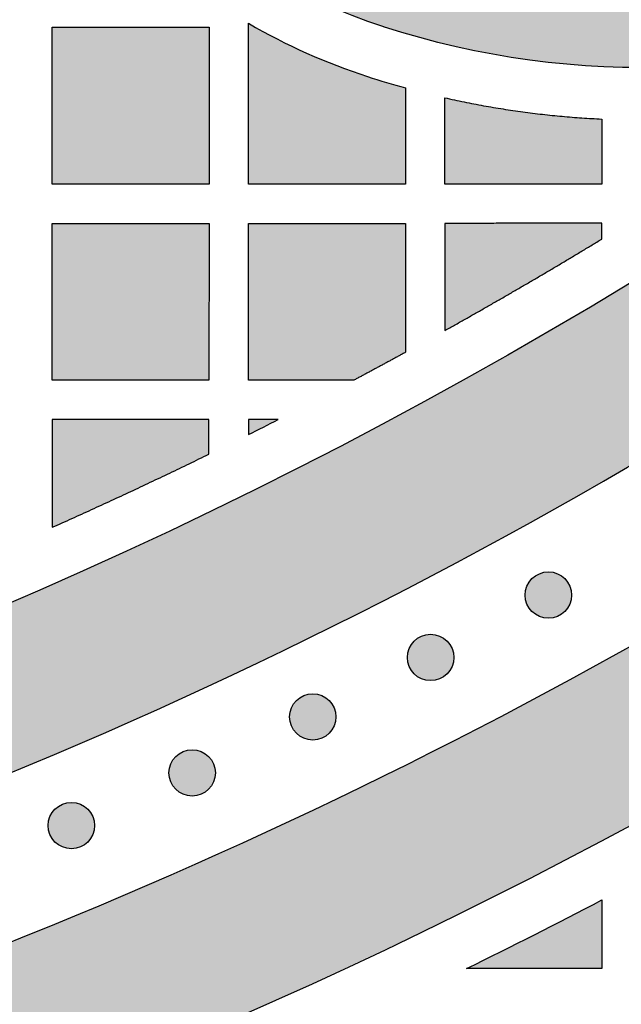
# Model space of a CAD drawing. Header units: millimetres. Extents: x -3873 to -97, y 912 to 4165.
# Tile 166 of 256: x -3180 to -3134, y 1081 to 1156. Entities that reach past the tile are written whole.
import ezdxf

# ---------------------------------------------------------------- set-up
doc = ezdxf.new("R2010")
doc.units = ezdxf.units.MM
doc.layers.add('pattern', color=7, linetype='Continuous', true_color=0x000000)

msp = doc.modelspace()

# ---------------------------------------------------------------- hatches: boundary and pattern name
at = {"layer": 'pattern'}
for points in [[(-3180.031, 1234.525), (-3179.136, 1235.664), (-3178.27, 1236.832), (-3177.435, 1238.026), (-3176.633, 1239.246), (-3175.864, 1240.489), (-3175.129, 1241.756), (-3174.43, 1243.043), (-3173.768, 1244.351), (-3173.142, 1245.676), (-3172.555, 1247.018), (-3172.006, 1248.376), (-3171.496, 1249.746), (-3171.026, 1251.128), (-3170.596, 1252.52), (-3170.205, 1253.92), (-3169.855, 1255.327), (-3169.668, 1253.785), (-3169.439, 1252.245), (-3169.17, 1250.708), (-3168.859, 1249.176), (-3168.509, 1247.651), (-3168.117, 1246.134), (-3167.686, 1244.626), (-3167.215, 1243.13), (-3166.705, 1241.647), (-3166.156, 1240.179), (-3165.568, 1238.726), (-3164.944, 1237.291), (-3164.283, 1235.875), (-3163.586, 1234.478), (-3162.855, 1233.104), (-3162.089, 1231.752), (-3163.071, 1229.953), (-3163.997, 1228.121), (-3164.865, 1226.26), (-3165.676, 1224.371), (-3166.426, 1222.457), (-3167.116, 1220.522), (-3167.744, 1218.568), (-3168.31, 1216.598), (-3168.545, 1215.697), (-3168.765, 1214.79), (-3168.968, 1213.877), (-3169.156, 1212.958), (-3169.328, 1212.035), (-3169.483, 1211.106), (-3169.621, 1210.174), (-3169.743, 1209.238), (-3169.848, 1208.298), (-3169.937, 1207.356), (-3170.008, 1206.411), (-3170.062, 1205.465), (-3170.099, 1204.517), (-3170.118, 1203.568), (-3170.121, 1202.618), (-3170.106, 1201.669), (-3170.074, 1200.72), (-3170.025, 1199.772), (-3169.958, 1198.825), (-3169.875, 1197.88), (-3169.774, 1196.937), (-3169.657, 1195.997), (-3169.522, 1195.06), (-3169.371, 1194.127), (-3169.203, 1193.198), (-3169.019, 1192.274), (-3168.818, 1191.354), (-3168.601, 1190.44), (-3168.369, 1189.532), (-3168.12, 1188.63), (-3167.856, 1187.734), (-3167.577, 1186.846), (-3167.298, 1186.024), (-3166.993, 1185.205), (-3166.663, 1184.39), (-3166.307, 1183.58), (-3165.926, 1182.777), (-3165.519, 1181.981), (-3165.088, 1181.195), (-3164.631, 1180.418), (-3164.15, 1179.652), (-3163.645, 1178.899), (-3163.117, 1178.159), (-3162.565, 1177.434), (-3161.99, 1176.724), (-3161.394, 1176.031), (-3160.777, 1175.356), (-3160.139, 1174.699), (-3159.482, 1174.061), (-3158.807, 1173.444), (-3158.113, 1172.848), (-3157.404, 1172.274), (-3156.678, 1171.722), (-3155.938, 1171.193), (-3155.185, 1170.688), (-3154.419, 1170.208), (-3153.643, 1169.751), (-3152.856, 1169.32), (-3152.06, 1168.914), (-3151.257, 1168.533), (-3150.447, 1168.177), (-3149.632, 1167.847), (-3148.813, 1167.542), (-3147.991, 1167.263), (-3147.102, 1166.984), (-3146.207, 1166.72), (-3145.305, 1166.472), (-3144.397, 1166.239), (-3143.482, 1166.023), (-3142.563, 1165.822), (-3141.638, 1165.638), (-3140.709, 1165.47), (-3139.776, 1165.319), (-3138.84, 1165.185), (-3137.9, 1165.067), (-3136.957, 1164.967), (-3136.012, 1164.884), (-3135.065, 1164.817), (-3134.117, 1164.768), (-3133.168, 1164.736), (-3132.218, 1164.722), (-3131.268, 1164.724), (-3130.319, 1164.744), (-3129.371, 1164.781), (-3128.425, 1164.835), (-3127.48, 1164.907), (-3126.538, 1164.995), (-3125.599, 1165.1), (-3124.663, 1165.222), (-3123.73, 1165.361), (-3122.802, 1165.517), (-3121.878, 1165.688), (-3120.96, 1165.876), (-3120.047, 1166.08), (-3119.139, 1166.299), (-3118.238, 1166.535), (-3116.27, 1167.1), (-3114.318, 1167.728), (-3112.385, 1168.417), (-3110.473, 1169.168), (-3108.586, 1169.977), (-3106.726, 1170.845), (-3104.895, 1171.77), (-3103.098, 1172.751), (-3102.008, 1172.148), (-3100.905, 1171.565), (-3099.79, 1171.003), (-3098.664, 1170.461), (-3097.527, 1169.941), (-3096.379, 1169.443), (-3095.222, 1168.966), (-3094.055, 1168.511), (-3092.88, 1168.079), (-3091.697, 1167.669), (-3090.507, 1167.283), (-3089.311, 1166.919), (-3088.108, 1166.578), (-3086.901, 1166.261), (-3085.688, 1165.967), (-3084.473, 1165.697), (-3087.38, 1165.004), (-3090.269, 1164.224), (-3093.135, 1163.355), (-3095.976, 1162.399), (-3098.786, 1161.358), (-3101.562, 1160.233), (-3104.3, 1159.025), (-3106.996, 1157.737), (-3108.293, 1157.209), (-3109.607, 1156.707), (-3110.935, 1156.232), (-3112.278, 1155.786), (-3113.634, 1155.368), (-3115.003, 1154.979), (-3116.383, 1154.619), (-3117.775, 1154.29), (-3119.176, 1153.99), (-3120.586, 1153.722), (-3122.004, 1153.485), (-3123.428, 1153.28), (-3124.858, 1153.106), (-3126.293, 1152.965), (-3127.732, 1152.855), (-3129.172, 1152.778), (-3130.615, 1152.733), (-3132.057, 1152.721), (-3133.499, 1152.741), (-3134.938, 1152.793), (-3136.375, 1152.877), (-3137.808, 1152.994), (-3139.235, 1153.142), (-3140.657, 1153.322), (-3142.071, 1153.532), (-3143.477, 1153.774), (-3144.874, 1154.046), (-3146.261, 1154.348), (-3147.637, 1154.68), (-3149, 1155.041), (-3150.351, 1155.43), (-3151.688, 1155.847), (-3152.834, 1156.236), (-3153.976, 1156.661), (-3155.112, 1157.121), (-3156.241, 1157.617), (-3157.361, 1158.148), (-3158.47, 1158.714), (-3159.567, 1159.316), (-3160.65, 1159.952), (-3161.717, 1160.622), (-3162.767, 1161.326), (-3163.799, 1162.063), (-3164.81, 1162.832), (-3165.8, 1163.633), (-3166.766, 1164.464), (-3167.708, 1165.324), (-3168.624, 1166.213), (-3169.513, 1167.129), (-3170.373, 1168.07), (-3171.205, 1169.037), (-3172.005, 1170.026), (-3172.775, 1171.037), (-3173.512, 1172.069), (-3174.216, 1173.119), (-3174.886, 1174.186), (-3175.522, 1175.269), (-3176.124, 1176.365), (-3176.691, 1177.474), (-3177.222, 1178.594), (-3177.718, 1179.723), (-3178.178, 1180.859), (-3178.603, 1182.001), (-3178.993, 1183.147), (-3179.499, 1184.785), (-3179.962, 1186.436), (-3180.381, 1188.098), (-3180.755, 1189.771), (-3181.292, 1192.521), (-3181.753, 1195.292), (-3182.139, 1198.081), (-3182.447, 1200.885), (-3182.678, 1203.701), (-3182.829, 1206.526), (-3182.902, 1209.356), (-3182.896, 1212.188), (-3182.811, 1215.019), (-3182.646, 1217.846), (-3182.403, 1220.664), (-3182.082, 1223.471), (-3181.683, 1226.264), (-3181.208, 1229.039), (-3180.657, 1231.794)], [(-3108.35, 1152.526), (-3114.214, 1148.374), (-3120.172, 1144.323), (-3126.223, 1140.377), (-3132.364, 1136.54), (-3138.592, 1132.812), (-3144.904, 1129.199), (-3151.297, 1125.702), (-3157.768, 1122.323), (-3164.313, 1119.067), (-3170.929, 1115.934), (-3177.612, 1112.927), (-3184.359, 1110.049), (-3191.167, 1107.3), (-3198.031, 1104.684), (-3204.947, 1102.202), (-3211.912, 1099.855), (-3218.921, 1097.644), (-3225.971, 1095.572), (-3233.058, 1093.639), (-3240.176, 1091.845), (-3247.323, 1090.192), (-3254.495, 1088.68), (-3261.685, 1087.31), (-3268.892, 1086.082), (-3276.11, 1084.996), (-3283.336, 1084.052), (-3290.565, 1083.249), (-3297.792, 1082.588), (-3305.015, 1082.068), (-3312.229, 1081.688), (-3319.43, 1081.447), (-3326.614, 1081.344), (-3326.613, 1069.344), (-3318.219, 1069.473), (-3309.798, 1069.786), (-3301.359, 1070.284), (-3292.905, 1070.968), (-3284.443, 1071.839), (-3275.98, 1072.9), (-3267.522, 1074.149), (-3259.074, 1075.588), (-3250.644, 1077.217), (-3242.237, 1079.035), (-3233.861, 1081.043), (-3225.52, 1083.239), (-3217.223, 1085.622), (-3208.974, 1088.192), (-3200.781, 1090.946), (-3192.649, 1093.883), (-3184.585, 1097), (-3176.594, 1100.296), (-3168.683, 1103.767), (-3160.856, 1107.411), (-3153.121, 1111.224), (-3145.481, 1115.204), (-3137.943, 1119.346), (-3130.511, 1123.646), (-3123.191, 1128.101), (-3115.987, 1132.706), (-3108.904, 1137.458), (-3101.945, 1142.35), (-3095.116, 1147.379), (-3088.419, 1152.54), (-3081.858, 1157.827), (-3075.437, 1163.235), (-3077.58, 1162.928), (-3079.72, 1162.57), (-3081.855, 1162.164), (-3083.982, 1161.707), (-3086.1, 1161.202), (-3088.208, 1160.648), (-3090.304, 1160.045), (-3092.386, 1159.394), (-3094.452, 1158.695), (-3096.502, 1157.949), (-3098.532, 1157.157), (-3100.542, 1156.319), (-3102.531, 1155.436), (-3104.496, 1154.509), (-3106.436, 1153.539)], [(-3162.022, 1156.114), (-3160.936, 1155.499), (-3159.833, 1154.914), (-3158.715, 1154.358), (-3157.581, 1153.832), (-3156.433, 1153.337), (-3155.273, 1152.874), (-3154.102, 1152.441), (-3152.92, 1152.041), (-3151.476, 1151.591), (-3150.021, 1151.173), (-3150.021, 1143.813), (-3162.021, 1143.812)], [(-3177.021, 1143.811), (-3177.022, 1155.811), (-3165.022, 1155.812), (-3165.021, 1143.812)], [(-3066.544, 1155.061), (-3072.564, 1149.944), (-3078.703, 1144.931), (-3084.958, 1140.028), (-3091.326, 1135.238), (-3097.805, 1130.565), (-3104.39, 1126.012), (-3111.078, 1121.583), (-3117.867, 1117.281), (-3124.751, 1113.111), (-3131.729, 1109.073), (-3138.795, 1105.173), (-3145.946, 1101.413), (-3153.177, 1097.794), (-3160.485, 1094.321), (-3167.865, 1090.995), (-3175.311, 1087.819), (-3182.821, 1084.794), (-3190.389, 1081.922), (-3198.01, 1079.206), (-3205.68, 1076.645), (-3213.394, 1074.242), (-3221.147, 1071.998), (-3228.934, 1069.913), (-3236.75, 1067.989), (-3244.591, 1066.225), (-3252.451, 1064.622), (-3260.326, 1063.179), (-3268.21, 1061.897), (-3276.099, 1060.776), (-3283.989, 1059.814), (-3291.873, 1059.012), (-3299.748, 1058.368), (-3297.785, 1057.438), (-3295.792, 1056.559), (-3293.772, 1055.732), (-3291.726, 1054.958), (-3289.658, 1054.238), (-3287.569, 1053.573), (-3285.461, 1052.965), (-3283.337, 1052.413), (-3281.199, 1051.918), (-3279.049, 1051.482), (-3276.889, 1051.103), (-3274.723, 1050.783), (-3272.551, 1050.522), (-3270.378, 1050.32), (-3268.205, 1050.176), (-3266.034, 1050.091), (-3253.969, 1052.124), (-3241.933, 1054.522), (-3229.941, 1057.286), (-3218.011, 1060.415), (-3206.158, 1063.906), (-3194.4, 1067.757), (-3182.752, 1071.964), (-3171.231, 1076.521), (-3159.852, 1081.422), (-3148.631, 1086.662), (-3137.582, 1092.231), (-3126.72, 1098.122), (-3116.06, 1104.324), (-3105.613, 1110.828), (-3095.392, 1117.622), (-3085.409, 1124.696), (-3083.863, 1126.313), (-3082.358, 1127.977), (-3080.896, 1129.685), (-3079.479, 1131.437), (-3078.109, 1133.229), (-3076.787, 1135.061), (-3075.515, 1136.93), (-3074.295, 1138.834), (-3073.129, 1140.771), (-3072.016, 1142.739), (-3070.96, 1144.736), (-3069.96, 1146.758), (-3069.018, 1148.805), (-3068.134, 1150.872), (-3067.309, 1152.958)], [(-3147.017, 1143.813), (-3147.015, 1150.418), (-3145.535, 1150.099), (-3144.048, 1149.812), (-3142.554, 1149.559), (-3141.054, 1149.339), (-3139.55, 1149.152), (-3138.042, 1148.999), (-3136.533, 1148.879), (-3135.022, 1148.793), (-3135.021, 1143.814)], [(-3165.021, 1140.812), (-3165.049, 1128.812), (-3177.019, 1128.811), (-3177.02, 1140.811)], [(-3150.02, 1130.947), (-3153.975, 1128.813), (-3162.02, 1128.812), (-3162.021, 1140.812), (-3150.021, 1140.813)], [(-3147.017, 1140.813), (-3147.02, 1132.608), (-3140.988, 1136.053), (-3135.021, 1139.609), (-3135.021, 1140.814)], [(-3177.018, 1117.563), (-3171.015, 1120.304), (-3165.062, 1123.151), (-3165.056, 1125.811), (-3177.019, 1125.811)], [(-3159.739, 1125.812), (-3162.02, 1125.812), (-3162.019, 1124.659)], [(-3140.352, 1111.127), (-3140.324, 1111.099), (-3140.295, 1111.072), (-3140.265, 1111.046), (-3140.235, 1111.019), (-3140.203, 1110.994), (-3140.171, 1110.968), (-3140.137, 1110.944), (-3140.103, 1110.92), (-3140.068, 1110.896), (-3140.033, 1110.873), (-3139.996, 1110.851), (-3139.959, 1110.83), (-3139.921, 1110.81), (-3139.882, 1110.79), (-3139.843, 1110.771), (-3139.802, 1110.753), (-3139.762, 1110.736), (-3139.72, 1110.72), (-3139.678, 1110.705), (-3139.636, 1110.691), (-3139.593, 1110.678), (-3139.55, 1110.666), (-3139.506, 1110.655), (-3139.461, 1110.645), (-3139.417, 1110.636), (-3139.372, 1110.629), (-3139.326, 1110.622), (-3139.281, 1110.617), (-3139.235, 1110.613), (-3139.19, 1110.61), (-3139.144, 1110.608), (-3139.098, 1110.607), (-3139.052, 1110.608), (-3139.006, 1110.61), (-3138.96, 1110.613), (-3138.915, 1110.617), (-3138.869, 1110.622), (-3138.824, 1110.629), (-3138.779, 1110.636), (-3138.734, 1110.645), (-3138.69, 1110.655), (-3138.646, 1110.666), (-3138.603, 1110.678), (-3138.56, 1110.691), (-3138.517, 1110.705), (-3138.475, 1110.72), (-3138.434, 1110.736), (-3138.393, 1110.753), (-3138.353, 1110.771), (-3138.314, 1110.79), (-3138.275, 1110.81), (-3138.237, 1110.83), (-3138.2, 1110.852), (-3138.163, 1110.874), (-3138.127, 1110.896), (-3138.092, 1110.92), (-3138.058, 1110.944), (-3138.025, 1110.968), (-3137.993, 1110.994), (-3137.961, 1111.019), (-3137.93, 1111.046), (-3137.9, 1111.072), (-3137.871, 1111.1), (-3137.843, 1111.127), (-3137.816, 1111.155), (-3137.789, 1111.184), (-3137.762, 1111.214), (-3137.736, 1111.245), (-3137.71, 1111.277), (-3137.685, 1111.309), (-3137.66, 1111.342), (-3137.636, 1111.376), (-3137.612, 1111.411), (-3137.59, 1111.447), (-3137.568, 1111.484), (-3137.546, 1111.521), (-3137.526, 1111.559), (-3137.506, 1111.598), (-3137.487, 1111.637), (-3137.469, 1111.677), (-3137.452, 1111.718), (-3137.436, 1111.759), (-3137.421, 1111.801), (-3137.407, 1111.844), (-3137.394, 1111.887), (-3137.382, 1111.93), (-3137.371, 1111.974), (-3137.361, 1112.018), (-3137.352, 1112.063), (-3137.345, 1112.108), (-3137.338, 1112.153), (-3137.333, 1112.199), (-3137.329, 1112.244), (-3137.326, 1112.29), (-3137.324, 1112.336), (-3137.324, 1112.382), (-3137.324, 1112.428), (-3137.326, 1112.474), (-3137.329, 1112.519), (-3137.333, 1112.565), (-3137.338, 1112.61), (-3137.345, 1112.656), (-3137.353, 1112.701), (-3137.361, 1112.745), (-3137.371, 1112.79), (-3137.382, 1112.834), (-3137.394, 1112.877), (-3137.407, 1112.92), (-3137.421, 1112.962), (-3137.436, 1113.004), (-3137.453, 1113.046), (-3137.47, 1113.086), (-3137.488, 1113.127), (-3137.506, 1113.166), (-3137.526, 1113.205), (-3137.547, 1113.243), (-3137.568, 1113.28), (-3137.59, 1113.316), (-3137.613, 1113.352), (-3137.636, 1113.387), (-3137.66, 1113.421), (-3137.685, 1113.455), (-3137.71, 1113.487), (-3137.736, 1113.519), (-3137.762, 1113.549), (-3137.789, 1113.579), (-3137.816, 1113.608), (-3137.843, 1113.636), (-3137.872, 1113.664), (-3137.901, 1113.691), (-3137.93, 1113.718), (-3137.961, 1113.744), (-3137.993, 1113.77), (-3138.025, 1113.795), (-3138.059, 1113.82), (-3138.093, 1113.844), (-3138.128, 1113.867), (-3138.163, 1113.89), (-3138.2, 1113.912), (-3138.237, 1113.933), (-3138.275, 1113.954), (-3138.314, 1113.973), (-3138.353, 1113.992), (-3138.393, 1114.01), (-3138.434, 1114.027), (-3138.475, 1114.043), (-3138.517, 1114.058), (-3138.56, 1114.072), (-3138.603, 1114.085), (-3138.646, 1114.097), (-3138.69, 1114.108), (-3138.734, 1114.118), (-3138.779, 1114.127), (-3138.824, 1114.135), (-3138.869, 1114.141), (-3138.915, 1114.146), (-3138.96, 1114.151), (-3139.006, 1114.154), (-3139.052, 1114.155), (-3139.098, 1114.156), (-3139.144, 1114.155), (-3139.19, 1114.154), (-3139.236, 1114.151), (-3139.281, 1114.146), (-3139.327, 1114.141), (-3139.372, 1114.135), (-3139.417, 1114.127), (-3139.462, 1114.118), (-3139.506, 1114.108), (-3139.55, 1114.097), (-3139.593, 1114.085), (-3139.636, 1114.072), (-3139.679, 1114.058), (-3139.721, 1114.043), (-3139.762, 1114.027), (-3139.803, 1114.01), (-3139.843, 1113.992), (-3139.882, 1113.973), (-3139.921, 1113.953), (-3139.959, 1113.933), (-3139.996, 1113.912), (-3140.033, 1113.89), (-3140.068, 1113.867), (-3140.103, 1113.844), (-3140.138, 1113.819), (-3140.171, 1113.795), (-3140.203, 1113.77), (-3140.235, 1113.744), (-3140.266, 1113.718), (-3140.295, 1113.691), (-3140.324, 1113.664), (-3140.353, 1113.636), (-3140.38, 1113.608), (-3140.407, 1113.579), (-3140.434, 1113.549), (-3140.46, 1113.518), (-3140.486, 1113.487), (-3140.511, 1113.454), (-3140.536, 1113.421), (-3140.56, 1113.387), (-3140.583, 1113.352), (-3140.606, 1113.316), (-3140.628, 1113.28), (-3140.649, 1113.242), (-3140.67, 1113.204), (-3140.69, 1113.166), (-3140.708, 1113.126), (-3140.726, 1113.086), (-3140.743, 1113.045), (-3140.759, 1113.004), (-3140.775, 1112.962), (-3140.789, 1112.92), (-3140.802, 1112.877), (-3140.814, 1112.833), (-3140.825, 1112.789), (-3140.835, 1112.745), (-3140.843, 1112.7), (-3140.851, 1112.655), (-3140.857, 1112.61), (-3140.863, 1112.565), (-3140.867, 1112.519), (-3140.87, 1112.473), (-3140.872, 1112.427), (-3140.872, 1112.381), (-3140.872, 1112.336), (-3140.87, 1112.29), (-3140.867, 1112.244), (-3140.863, 1112.198), (-3140.857, 1112.153), (-3140.851, 1112.108), (-3140.843, 1112.063), (-3140.835, 1112.018), (-3140.825, 1111.974), (-3140.814, 1111.93), (-3140.802, 1111.886), (-3140.789, 1111.843), (-3140.774, 1111.801), (-3140.759, 1111.759), (-3140.743, 1111.718), (-3140.726, 1111.677), (-3140.708, 1111.637), (-3140.689, 1111.597), (-3140.67, 1111.559), (-3140.649, 1111.521), (-3140.628, 1111.483), (-3140.606, 1111.447), (-3140.583, 1111.411), (-3140.56, 1111.376), (-3140.536, 1111.342), (-3140.511, 1111.309), (-3140.486, 1111.276), (-3140.46, 1111.245), (-3140.434, 1111.214), (-3140.407, 1111.184), (-3140.38, 1111.155)], [(-3149.353, 1106.355), (-3149.324, 1106.328), (-3149.295, 1106.301), (-3149.265, 1106.274), (-3149.235, 1106.248), (-3149.203, 1106.222), (-3149.171, 1106.197), (-3149.137, 1106.172), (-3149.103, 1106.148), (-3149.068, 1106.124), (-3149.033, 1106.102), (-3148.996, 1106.08), (-3148.959, 1106.058), (-3148.921, 1106.038), (-3148.882, 1106.018), (-3148.843, 1105.999), (-3148.803, 1105.981), (-3148.762, 1105.964), (-3148.721, 1105.948), (-3148.679, 1105.933), (-3148.636, 1105.919), (-3148.593, 1105.906), (-3148.55, 1105.894), (-3148.506, 1105.883), (-3148.461, 1105.873), (-3148.417, 1105.864), (-3148.372, 1105.857), (-3148.327, 1105.85), (-3148.281, 1105.845), (-3148.235, 1105.841), (-3148.19, 1105.838), (-3148.144, 1105.836), (-3148.098, 1105.836), (-3148.052, 1105.836), (-3148.006, 1105.838), (-3147.96, 1105.841), (-3147.915, 1105.845), (-3147.869, 1105.85), (-3147.824, 1105.857), (-3147.779, 1105.865), (-3147.734, 1105.873), (-3147.69, 1105.883), (-3147.646, 1105.894), (-3147.603, 1105.906), (-3147.56, 1105.919), (-3147.517, 1105.933), (-3147.475, 1105.948), (-3147.434, 1105.965), (-3147.393, 1105.982), (-3147.353, 1106), (-3147.314, 1106.018), (-3147.275, 1106.038), (-3147.237, 1106.059), (-3147.2, 1106.08), (-3147.163, 1106.102), (-3147.127, 1106.125), (-3147.093, 1106.148), (-3147.058, 1106.172), (-3147.025, 1106.197), (-3146.993, 1106.222), (-3146.961, 1106.248), (-3146.93, 1106.274), (-3146.9, 1106.301), (-3146.871, 1106.328), (-3146.843, 1106.355), (-3146.816, 1106.384), (-3146.789, 1106.413), (-3146.762, 1106.442), (-3146.736, 1106.473), (-3146.71, 1106.505), (-3146.685, 1106.537), (-3146.66, 1106.571), (-3146.636, 1106.605), (-3146.613, 1106.64), (-3146.59, 1106.675), (-3146.568, 1106.712), (-3146.547, 1106.749), (-3146.526, 1106.787), (-3146.506, 1106.826), (-3146.488, 1106.865), (-3146.47, 1106.905), (-3146.453, 1106.946), (-3146.436, 1106.987), (-3146.421, 1107.029), (-3146.407, 1107.072), (-3146.394, 1107.115), (-3146.382, 1107.158), (-3146.371, 1107.202), (-3146.361, 1107.246), (-3146.353, 1107.291), (-3146.345, 1107.336), (-3146.339, 1107.381), (-3146.333, 1107.427), (-3146.329, 1107.472), (-3146.326, 1107.518), (-3146.324, 1107.564), (-3146.324, 1107.61), (-3146.324, 1107.656), (-3146.326, 1107.702), (-3146.329, 1107.748), (-3146.333, 1107.793), (-3146.339, 1107.839), (-3146.345, 1107.884), (-3146.353, 1107.929), (-3146.361, 1107.974), (-3146.371, 1108.018), (-3146.382, 1108.062), (-3146.394, 1108.105), (-3146.407, 1108.148), (-3146.421, 1108.191), (-3146.437, 1108.233), (-3146.453, 1108.274), (-3146.47, 1108.315), (-3146.488, 1108.355), (-3146.507, 1108.394), (-3146.526, 1108.433), (-3146.547, 1108.471), (-3146.568, 1108.508), (-3146.59, 1108.545), (-3146.613, 1108.58), (-3146.636, 1108.615), (-3146.66, 1108.65), (-3146.685, 1108.683), (-3146.71, 1108.715), (-3146.736, 1108.747), (-3146.762, 1108.778), (-3146.789, 1108.807), (-3146.816, 1108.836), (-3146.844, 1108.865), (-3146.872, 1108.892), (-3146.901, 1108.919), (-3146.931, 1108.946), (-3146.961, 1108.972), (-3146.993, 1108.998), (-3147.025, 1109.023), (-3147.059, 1109.048), (-3147.093, 1109.072), (-3147.128, 1109.095), (-3147.163, 1109.118), (-3147.2, 1109.14), (-3147.237, 1109.161), (-3147.275, 1109.182), (-3147.314, 1109.202), (-3147.353, 1109.22), (-3147.393, 1109.238), (-3147.434, 1109.255), (-3147.476, 1109.271), (-3147.517, 1109.287), (-3147.56, 1109.301), (-3147.603, 1109.314), (-3147.646, 1109.326), (-3147.69, 1109.337), (-3147.735, 1109.347), (-3147.779, 1109.355), (-3147.824, 1109.363), (-3147.869, 1109.369), (-3147.915, 1109.375), (-3147.961, 1109.379), (-3148.006, 1109.382), (-3148.052, 1109.384), (-3148.098, 1109.384), (-3148.144, 1109.384), (-3148.19, 1109.382), (-3148.236, 1109.379), (-3148.281, 1109.375), (-3148.327, 1109.369), (-3148.372, 1109.363), (-3148.417, 1109.355), (-3148.462, 1109.347), (-3148.506, 1109.337), (-3148.55, 1109.326), (-3148.593, 1109.314), (-3148.636, 1109.301), (-3148.679, 1109.286), (-3148.721, 1109.271), (-3148.762, 1109.255), (-3148.803, 1109.238), (-3148.843, 1109.22), (-3148.882, 1109.201), (-3148.921, 1109.182), (-3148.959, 1109.161), (-3148.996, 1109.14), (-3149.033, 1109.118), (-3149.069, 1109.095), (-3149.104, 1109.072), (-3149.138, 1109.048), (-3149.171, 1109.023), (-3149.203, 1108.998), (-3149.235, 1108.972), (-3149.266, 1108.946), (-3149.296, 1108.919), (-3149.325, 1108.892), (-3149.353, 1108.864), (-3149.38, 1108.836), (-3149.407, 1108.807), (-3149.434, 1108.777), (-3149.46, 1108.747), (-3149.486, 1108.715), (-3149.511, 1108.683), (-3149.536, 1108.649), (-3149.56, 1108.615), (-3149.583, 1108.58), (-3149.606, 1108.545), (-3149.628, 1108.508), (-3149.649, 1108.471), (-3149.67, 1108.433), (-3149.69, 1108.394), (-3149.708, 1108.355), (-3149.726, 1108.314), (-3149.743, 1108.274), (-3149.76, 1108.232), (-3149.775, 1108.19), (-3149.789, 1108.148), (-3149.802, 1108.105), (-3149.814, 1108.062), (-3149.825, 1108.018), (-3149.835, 1107.973), (-3149.843, 1107.929), (-3149.851, 1107.884), (-3149.858, 1107.838), (-3149.863, 1107.793), (-3149.867, 1107.747), (-3149.87, 1107.702), (-3149.872, 1107.656), (-3149.872, 1107.61), (-3149.872, 1107.564), (-3149.87, 1107.518), (-3149.867, 1107.472), (-3149.863, 1107.427), (-3149.857, 1107.381), (-3149.851, 1107.336), (-3149.843, 1107.291), (-3149.835, 1107.246), (-3149.825, 1107.202), (-3149.814, 1107.158), (-3149.802, 1107.115), (-3149.789, 1107.072), (-3149.775, 1107.029), (-3149.759, 1106.987), (-3149.743, 1106.946), (-3149.726, 1106.905), (-3149.708, 1106.865), (-3149.69, 1106.826), (-3149.67, 1106.787), (-3149.649, 1106.749), (-3149.628, 1106.712), (-3149.606, 1106.675), (-3149.583, 1106.639), (-3149.56, 1106.604), (-3149.536, 1106.57), (-3149.511, 1106.537), (-3149.486, 1106.505), (-3149.46, 1106.473), (-3149.434, 1106.442), (-3149.407, 1106.412), (-3149.38, 1106.383)], [(-3158.362, 1101.808), (-3158.334, 1101.78), (-3158.305, 1101.753), (-3158.275, 1101.726), (-3158.245, 1101.7), (-3158.213, 1101.674), (-3158.181, 1101.649), (-3158.147, 1101.624), (-3158.113, 1101.6), (-3158.078, 1101.577), (-3158.042, 1101.554), (-3158.006, 1101.532), (-3157.969, 1101.511), (-3157.931, 1101.49), (-3157.892, 1101.471), (-3157.853, 1101.452), (-3157.812, 1101.434), (-3157.772, 1101.417), (-3157.73, 1101.401), (-3157.688, 1101.386), (-3157.646, 1101.372), (-3157.603, 1101.359), (-3157.56, 1101.347), (-3157.516, 1101.336), (-3157.471, 1101.326), (-3157.427, 1101.317), (-3157.382, 1101.309), (-3157.336, 1101.303), (-3157.291, 1101.298), (-3157.245, 1101.293), (-3157.2, 1101.291), (-3157.154, 1101.289), (-3157.108, 1101.288), (-3157.062, 1101.289), (-3157.016, 1101.291), (-3156.97, 1101.294), (-3156.924, 1101.298), (-3156.879, 1101.303), (-3156.834, 1101.309), (-3156.789, 1101.317), (-3156.744, 1101.326), (-3156.7, 1101.336), (-3156.656, 1101.347), (-3156.613, 1101.359), (-3156.57, 1101.372), (-3156.527, 1101.386), (-3156.485, 1101.401), (-3156.444, 1101.417), (-3156.403, 1101.434), (-3156.363, 1101.452), (-3156.324, 1101.471), (-3156.285, 1101.491), (-3156.247, 1101.511), (-3156.21, 1101.532), (-3156.173, 1101.554), (-3156.137, 1101.577), (-3156.102, 1101.601), (-3156.068, 1101.625), (-3156.035, 1101.649), (-3156.003, 1101.675), (-3155.971, 1101.7), (-3155.94, 1101.727), (-3155.91, 1101.753), (-3155.881, 1101.78), (-3155.853, 1101.808), (-3155.826, 1101.836), (-3155.798, 1101.865), (-3155.772, 1101.895), (-3155.746, 1101.926), (-3155.72, 1101.957), (-3155.695, 1101.99), (-3155.67, 1102.023), (-3155.646, 1102.057), (-3155.622, 1102.092), (-3155.6, 1102.128), (-3155.578, 1102.164), (-3155.556, 1102.202), (-3155.536, 1102.24), (-3155.516, 1102.278), (-3155.497, 1102.318), (-3155.479, 1102.358), (-3155.462, 1102.399), (-3155.446, 1102.44), (-3155.431, 1102.482), (-3155.417, 1102.524), (-3155.404, 1102.567), (-3155.392, 1102.611), (-3155.381, 1102.655), (-3155.371, 1102.699), (-3155.362, 1102.744), (-3155.355, 1102.789), (-3155.348, 1102.834), (-3155.343, 1102.879), (-3155.339, 1102.925), (-3155.336, 1102.971), (-3155.334, 1103.017), (-3155.334, 1103.063), (-3155.334, 1103.109), (-3155.336, 1103.154), (-3155.339, 1103.2), (-3155.343, 1103.246), (-3155.348, 1103.291), (-3155.355, 1103.337), (-3155.362, 1103.382), (-3155.371, 1103.426), (-3155.381, 1103.47), (-3155.392, 1103.514), (-3155.404, 1103.558), (-3155.417, 1103.601), (-3155.431, 1103.643), (-3155.446, 1103.685), (-3155.463, 1103.727), (-3155.48, 1103.767), (-3155.498, 1103.807), (-3155.516, 1103.847), (-3155.536, 1103.886), (-3155.557, 1103.924), (-3155.578, 1103.961), (-3155.6, 1103.997), (-3155.623, 1104.033), (-3155.646, 1104.068), (-3155.67, 1104.102), (-3155.695, 1104.135), (-3155.72, 1104.168), (-3155.746, 1104.199), (-3155.772, 1104.23), (-3155.799, 1104.26), (-3155.826, 1104.289), (-3155.853, 1104.317), (-3155.882, 1104.345), (-3155.911, 1104.372), (-3155.94, 1104.399), (-3155.971, 1104.425), (-3156.003, 1104.451), (-3156.035, 1104.476), (-3156.069, 1104.5), (-3156.103, 1104.525), (-3156.138, 1104.548), (-3156.173, 1104.571), (-3156.21, 1104.593), (-3156.247, 1104.614), (-3156.285, 1104.634), (-3156.324, 1104.654), (-3156.363, 1104.673), (-3156.403, 1104.691), (-3156.444, 1104.708), (-3156.485, 1104.724), (-3156.527, 1104.739), (-3156.57, 1104.753), (-3156.613, 1104.766), (-3156.656, 1104.778), (-3156.7, 1104.789), (-3156.744, 1104.799), (-3156.789, 1104.808), (-3156.834, 1104.816), (-3156.879, 1104.822), (-3156.925, 1104.827), (-3156.97, 1104.831), (-3157.016, 1104.834), (-3157.062, 1104.836), (-3157.108, 1104.837), (-3157.154, 1104.836), (-3157.2, 1104.834), (-3157.246, 1104.831), (-3157.291, 1104.827), (-3157.337, 1104.822), (-3157.382, 1104.815), (-3157.427, 1104.808), (-3157.472, 1104.799), (-3157.516, 1104.789), (-3157.56, 1104.778), (-3157.603, 1104.766), (-3157.646, 1104.753), (-3157.689, 1104.739), (-3157.731, 1104.724), (-3157.772, 1104.708), (-3157.813, 1104.691), (-3157.853, 1104.673), (-3157.892, 1104.654), (-3157.931, 1104.634), (-3157.969, 1104.614), (-3158.006, 1104.593), (-3158.043, 1104.57), (-3158.078, 1104.548), (-3158.113, 1104.524), (-3158.147, 1104.5), (-3158.181, 1104.476), (-3158.213, 1104.45), (-3158.245, 1104.425), (-3158.276, 1104.398), (-3158.305, 1104.372), (-3158.334, 1104.345), (-3158.363, 1104.317), (-3158.39, 1104.289), (-3158.417, 1104.26), (-3158.444, 1104.23), (-3158.47, 1104.199), (-3158.496, 1104.168), (-3158.521, 1104.135), (-3158.546, 1104.102), (-3158.57, 1104.068), (-3158.593, 1104.033), (-3158.616, 1103.997), (-3158.638, 1103.961), (-3158.659, 1103.923), (-3158.68, 1103.885), (-3158.7, 1103.847), (-3158.718, 1103.807), (-3158.736, 1103.767), (-3158.753, 1103.726), (-3158.769, 1103.685), (-3158.785, 1103.643), (-3158.799, 1103.601), (-3158.812, 1103.558), (-3158.824, 1103.514), (-3158.835, 1103.47), (-3158.845, 1103.426), (-3158.853, 1103.381), (-3158.861, 1103.336), (-3158.867, 1103.291), (-3158.873, 1103.246), (-3158.877, 1103.2), (-3158.88, 1103.154), (-3158.882, 1103.108), (-3158.882, 1103.062), (-3158.882, 1103.016), (-3158.88, 1102.971), (-3158.877, 1102.925), (-3158.873, 1102.879), (-3158.867, 1102.834), (-3158.861, 1102.788), (-3158.853, 1102.743), (-3158.844, 1102.699), (-3158.835, 1102.654), (-3158.824, 1102.611), (-3158.812, 1102.567), (-3158.799, 1102.524), (-3158.784, 1102.482), (-3158.769, 1102.44), (-3158.753, 1102.398), (-3158.736, 1102.358), (-3158.718, 1102.318), (-3158.699, 1102.278), (-3158.68, 1102.239), (-3158.659, 1102.201), (-3158.638, 1102.164), (-3158.616, 1102.128), (-3158.593, 1102.092), (-3158.57, 1102.057), (-3158.546, 1102.023), (-3158.521, 1101.99), (-3158.496, 1101.957), (-3158.47, 1101.926), (-3158.444, 1101.895), (-3158.417, 1101.865), (-3158.39, 1101.836)], [(-3167.577, 1097.523), (-3167.549, 1097.496), (-3167.52, 1097.469), (-3167.49, 1097.442), (-3167.459, 1097.416), (-3167.428, 1097.39), (-3167.395, 1097.365), (-3167.362, 1097.34), (-3167.328, 1097.316), (-3167.293, 1097.293), (-3167.257, 1097.27), (-3167.221, 1097.248), (-3167.183, 1097.227), (-3167.145, 1097.206), (-3167.107, 1097.187), (-3167.067, 1097.168), (-3167.027, 1097.15), (-3166.986, 1097.133), (-3166.945, 1097.117), (-3166.903, 1097.102), (-3166.861, 1097.087), (-3166.818, 1097.074), (-3166.774, 1097.062), (-3166.73, 1097.051), (-3166.686, 1097.042), (-3166.641, 1097.033), (-3166.596, 1097.025), (-3166.551, 1097.019), (-3166.506, 1097.013), (-3166.46, 1097.009), (-3166.414, 1097.006), (-3166.368, 1097.004), (-3166.322, 1097.004), (-3166.276, 1097.004), (-3166.231, 1097.006), (-3166.185, 1097.009), (-3166.139, 1097.013), (-3166.094, 1097.019), (-3166.048, 1097.025), (-3166.003, 1097.033), (-3165.959, 1097.042), (-3165.914, 1097.051), (-3165.871, 1097.062), (-3165.827, 1097.074), (-3165.784, 1097.088), (-3165.742, 1097.102), (-3165.7, 1097.117), (-3165.658, 1097.133), (-3165.618, 1097.15), (-3165.578, 1097.168), (-3165.538, 1097.187), (-3165.499, 1097.206), (-3165.461, 1097.227), (-3165.424, 1097.248), (-3165.388, 1097.27), (-3165.352, 1097.293), (-3165.317, 1097.316), (-3165.283, 1097.34), (-3165.25, 1097.365), (-3165.217, 1097.39), (-3165.186, 1097.416), (-3165.155, 1097.442), (-3165.125, 1097.469), (-3165.096, 1097.496), (-3165.068, 1097.524), (-3165.04, 1097.552), (-3165.013, 1097.581), (-3164.986, 1097.611), (-3164.96, 1097.641), (-3164.934, 1097.673), (-3164.909, 1097.706), (-3164.884, 1097.739), (-3164.86, 1097.773), (-3164.837, 1097.808), (-3164.814, 1097.844), (-3164.792, 1097.88), (-3164.771, 1097.917), (-3164.75, 1097.955), (-3164.731, 1097.994), (-3164.712, 1098.034), (-3164.694, 1098.074), (-3164.677, 1098.114), (-3164.661, 1098.156), (-3164.646, 1098.198), (-3164.632, 1098.24), (-3164.619, 1098.283), (-3164.607, 1098.327), (-3164.596, 1098.37), (-3164.586, 1098.415), (-3164.577, 1098.459), (-3164.569, 1098.504), (-3164.563, 1098.55), (-3164.558, 1098.595), (-3164.553, 1098.641), (-3164.551, 1098.687), (-3164.549, 1098.732), (-3164.548, 1098.778), (-3164.549, 1098.824), (-3164.551, 1098.87), (-3164.554, 1098.916), (-3164.558, 1098.962), (-3164.563, 1099.007), (-3164.569, 1099.052), (-3164.577, 1099.097), (-3164.586, 1099.142), (-3164.596, 1099.186), (-3164.607, 1099.23), (-3164.619, 1099.274), (-3164.632, 1099.317), (-3164.646, 1099.359), (-3164.661, 1099.401), (-3164.677, 1099.442), (-3164.694, 1099.483), (-3164.712, 1099.523), (-3164.731, 1099.563), (-3164.751, 1099.601), (-3164.771, 1099.639), (-3164.792, 1099.677), (-3164.814, 1099.713), (-3164.837, 1099.749), (-3164.861, 1099.784), (-3164.885, 1099.818), (-3164.909, 1099.851), (-3164.935, 1099.884), (-3164.96, 1099.915), (-3164.987, 1099.946), (-3165.013, 1099.976), (-3165.04, 1100.005), (-3165.068, 1100.033), (-3165.096, 1100.06), (-3165.125, 1100.088), (-3165.155, 1100.114), (-3165.186, 1100.141), (-3165.217, 1100.166), (-3165.25, 1100.192), (-3165.283, 1100.216), (-3165.317, 1100.24), (-3165.352, 1100.264), (-3165.388, 1100.286), (-3165.424, 1100.308), (-3165.462, 1100.33), (-3165.5, 1100.35), (-3165.538, 1100.37), (-3165.578, 1100.389), (-3165.618, 1100.407), (-3165.659, 1100.424), (-3165.7, 1100.44), (-3165.742, 1100.455), (-3165.784, 1100.469), (-3165.827, 1100.482), (-3165.871, 1100.494), (-3165.915, 1100.505), (-3165.959, 1100.515), (-3166.004, 1100.524), (-3166.049, 1100.531), (-3166.094, 1100.538), (-3166.139, 1100.543), (-3166.185, 1100.547), (-3166.231, 1100.55), (-3166.277, 1100.552), (-3166.323, 1100.552), (-3166.369, 1100.552), (-3166.414, 1100.55), (-3166.46, 1100.547), (-3166.506, 1100.543), (-3166.551, 1100.538), (-3166.597, 1100.531), (-3166.642, 1100.524), (-3166.686, 1100.515), (-3166.73, 1100.505), (-3166.774, 1100.494), (-3166.818, 1100.482), (-3166.861, 1100.469), (-3166.903, 1100.455), (-3166.945, 1100.44), (-3166.987, 1100.424), (-3167.027, 1100.406), (-3167.067, 1100.389), (-3167.107, 1100.37), (-3167.146, 1100.35), (-3167.184, 1100.33), (-3167.221, 1100.308), (-3167.257, 1100.286), (-3167.293, 1100.263), (-3167.328, 1100.24), (-3167.362, 1100.216), (-3167.395, 1100.191), (-3167.428, 1100.166), (-3167.459, 1100.14), (-3167.49, 1100.114), (-3167.52, 1100.087), (-3167.549, 1100.06), (-3167.577, 1100.033), (-3167.605, 1100.005), (-3167.632, 1099.976), (-3167.659, 1099.946), (-3167.685, 1099.915), (-3167.711, 1099.883), (-3167.736, 1099.851), (-3167.76, 1099.818), (-3167.785, 1099.783), (-3167.808, 1099.749), (-3167.831, 1099.713), (-3167.853, 1099.676), (-3167.874, 1099.639), (-3167.894, 1099.601), (-3167.914, 1099.562), (-3167.933, 1099.523), (-3167.951, 1099.483), (-3167.968, 1099.442), (-3167.984, 1099.401), (-3167.999, 1099.359), (-3168.013, 1099.316), (-3168.026, 1099.273), (-3168.038, 1099.23), (-3168.049, 1099.186), (-3168.059, 1099.142), (-3168.068, 1099.097), (-3168.076, 1099.052), (-3168.082, 1099.007), (-3168.087, 1098.961), (-3168.091, 1098.916), (-3168.094, 1098.87), (-3168.096, 1098.824), (-3168.097, 1098.778), (-3168.096, 1098.732), (-3168.094, 1098.686), (-3168.091, 1098.64), (-3168.087, 1098.595), (-3168.082, 1098.549), (-3168.075, 1098.504), (-3168.068, 1098.459), (-3168.059, 1098.414), (-3168.049, 1098.37), (-3168.038, 1098.326), (-3168.026, 1098.283), (-3168.013, 1098.24), (-3167.999, 1098.197), (-3167.984, 1098.155), (-3167.968, 1098.114), (-3167.951, 1098.073), (-3167.933, 1098.033), (-3167.914, 1097.994), (-3167.894, 1097.955), (-3167.874, 1097.917), (-3167.853, 1097.88), (-3167.831, 1097.843), (-3167.808, 1097.808), (-3167.784, 1097.773), (-3167.76, 1097.739), (-3167.736, 1097.705), (-3167.71, 1097.673), (-3167.685, 1097.641), (-3167.658, 1097.611), (-3167.632, 1097.581), (-3167.605, 1097.552)], [(-3176.811, 1093.492), (-3176.783, 1093.465), (-3176.754, 1093.438), (-3176.724, 1093.411), (-3176.693, 1093.385), (-3176.661, 1093.359), (-3176.629, 1093.334), (-3176.596, 1093.309), (-3176.561, 1093.285), (-3176.527, 1093.262), (-3176.491, 1093.239), (-3176.454, 1093.217), (-3176.417, 1093.196), (-3176.379, 1093.175), (-3176.34, 1093.156), (-3176.301, 1093.137), (-3176.261, 1093.119), (-3176.22, 1093.102), (-3176.179, 1093.086), (-3176.137, 1093.071), (-3176.094, 1093.056), (-3176.051, 1093.043), (-3176.008, 1093.031), (-3175.964, 1093.02), (-3175.92, 1093.011), (-3175.875, 1093.002), (-3175.83, 1092.994), (-3175.785, 1092.988), (-3175.739, 1092.982), (-3175.694, 1092.978), (-3175.648, 1092.975), (-3175.602, 1092.973), (-3175.556, 1092.973), (-3175.51, 1092.973), (-3175.464, 1092.975), (-3175.418, 1092.978), (-3175.373, 1092.982), (-3175.327, 1092.988), (-3175.282, 1092.994), (-3175.237, 1093.002), (-3175.193, 1093.011), (-3175.148, 1093.02), (-3175.104, 1093.031), (-3175.061, 1093.043), (-3175.018, 1093.057), (-3174.975, 1093.071), (-3174.933, 1093.086), (-3174.892, 1093.102), (-3174.851, 1093.119), (-3174.811, 1093.137), (-3174.772, 1093.156), (-3174.733, 1093.175), (-3174.695, 1093.196), (-3174.658, 1093.217), (-3174.621, 1093.239), (-3174.586, 1093.262), (-3174.551, 1093.285), (-3174.517, 1093.309), (-3174.483, 1093.334), (-3174.451, 1093.359), (-3174.419, 1093.385), (-3174.389, 1093.411), (-3174.359, 1093.438), (-3174.33, 1093.465), (-3174.302, 1093.493), (-3174.274, 1093.521), (-3174.247, 1093.55), (-3174.22, 1093.58), (-3174.194, 1093.61), (-3174.168, 1093.642), (-3174.143, 1093.675), (-3174.118, 1093.708), (-3174.094, 1093.742), (-3174.071, 1093.777), (-3174.048, 1093.813), (-3174.026, 1093.849), (-3174.005, 1093.886), (-3173.984, 1093.924), (-3173.965, 1093.963), (-3173.946, 1094.003), (-3173.928, 1094.043), (-3173.911, 1094.083), (-3173.895, 1094.125), (-3173.88, 1094.167), (-3173.865, 1094.209), (-3173.852, 1094.252), (-3173.84, 1094.296), (-3173.829, 1094.339), (-3173.82, 1094.384), (-3173.811, 1094.428), (-3173.803, 1094.473), (-3173.797, 1094.519), (-3173.791, 1094.564), (-3173.787, 1094.61), (-3173.784, 1094.656), (-3173.783, 1094.701), (-3173.782, 1094.747), (-3173.783, 1094.793), (-3173.784, 1094.839), (-3173.787, 1094.885), (-3173.791, 1094.931), (-3173.797, 1094.976), (-3173.803, 1095.021), (-3173.811, 1095.066), (-3173.82, 1095.111), (-3173.829, 1095.155), (-3173.84, 1095.199), (-3173.852, 1095.243), (-3173.866, 1095.286), (-3173.88, 1095.328), (-3173.895, 1095.37), (-3173.911, 1095.411), (-3173.928, 1095.452), (-3173.946, 1095.492), (-3173.965, 1095.532), (-3173.984, 1095.57), (-3174.005, 1095.608), (-3174.026, 1095.646), (-3174.048, 1095.682), (-3174.071, 1095.718), (-3174.094, 1095.753), (-3174.118, 1095.787), (-3174.143, 1095.82), (-3174.168, 1095.853), (-3174.194, 1095.884), (-3174.22, 1095.915), (-3174.247, 1095.945), (-3174.274, 1095.974), (-3174.302, 1096.002), (-3174.33, 1096.029), (-3174.359, 1096.057), (-3174.389, 1096.083), (-3174.42, 1096.11), (-3174.451, 1096.135), (-3174.484, 1096.161), (-3174.517, 1096.185), (-3174.551, 1096.209), (-3174.586, 1096.233), (-3174.622, 1096.255), (-3174.658, 1096.277), (-3174.695, 1096.299), (-3174.733, 1096.319), (-3174.772, 1096.339), (-3174.812, 1096.358), (-3174.852, 1096.376), (-3174.892, 1096.393), (-3174.934, 1096.409), (-3174.976, 1096.424), (-3175.018, 1096.438), (-3175.061, 1096.451), (-3175.105, 1096.463), (-3175.149, 1096.474), (-3175.193, 1096.484), (-3175.237, 1096.493), (-3175.282, 1096.5), (-3175.328, 1096.507), (-3175.373, 1096.512), (-3175.419, 1096.516), (-3175.465, 1096.519), (-3175.51, 1096.521), (-3175.556, 1096.521), (-3175.602, 1096.521), (-3175.648, 1096.519), (-3175.694, 1096.516), (-3175.74, 1096.512), (-3175.785, 1096.507), (-3175.83, 1096.5), (-3175.875, 1096.493), (-3175.92, 1096.484), (-3175.964, 1096.474), (-3176.008, 1096.463), (-3176.052, 1096.451), (-3176.095, 1096.438), (-3176.137, 1096.424), (-3176.179, 1096.409), (-3176.22, 1096.393), (-3176.261, 1096.375), (-3176.301, 1096.358), (-3176.341, 1096.339), (-3176.379, 1096.319), (-3176.417, 1096.299), (-3176.455, 1096.277), (-3176.491, 1096.255), (-3176.527, 1096.232), (-3176.562, 1096.209), (-3176.596, 1096.185), (-3176.629, 1096.16), (-3176.662, 1096.135), (-3176.693, 1096.109), (-3176.724, 1096.083), (-3176.754, 1096.056), (-3176.783, 1096.029), (-3176.811, 1096.002), (-3176.838, 1095.974), (-3176.866, 1095.945), (-3176.892, 1095.915), (-3176.919, 1095.884), (-3176.944, 1095.852), (-3176.97, 1095.82), (-3176.994, 1095.787), (-3177.018, 1095.752), (-3177.042, 1095.718), (-3177.064, 1095.682), (-3177.086, 1095.645), (-3177.108, 1095.608), (-3177.128, 1095.57), (-3177.148, 1095.531), (-3177.167, 1095.492), (-3177.185, 1095.452), (-3177.202, 1095.411), (-3177.218, 1095.37), (-3177.233, 1095.328), (-3177.247, 1095.285), (-3177.26, 1095.242), (-3177.272, 1095.199), (-3177.283, 1095.155), (-3177.293, 1095.111), (-3177.302, 1095.066), (-3177.309, 1095.021), (-3177.316, 1094.976), (-3177.321, 1094.93), (-3177.325, 1094.885), (-3177.328, 1094.839), (-3177.33, 1094.793), (-3177.331, 1094.747), (-3177.33, 1094.701), (-3177.328, 1094.655), (-3177.325, 1094.609), (-3177.321, 1094.564), (-3177.316, 1094.518), (-3177.309, 1094.473), (-3177.302, 1094.428), (-3177.293, 1094.383), (-3177.283, 1094.339), (-3177.272, 1094.295), (-3177.26, 1094.252), (-3177.247, 1094.209), (-3177.233, 1094.166), (-3177.218, 1094.124), (-3177.202, 1094.083), (-3177.185, 1094.042), (-3177.167, 1094.002), (-3177.148, 1093.963), (-3177.128, 1093.924), (-3177.108, 1093.886), (-3177.086, 1093.849), (-3177.064, 1093.812), (-3177.042, 1093.777), (-3177.018, 1093.742), (-3176.994, 1093.708), (-3176.969, 1093.674), (-3176.944, 1093.642), (-3176.918, 1093.61), (-3176.892, 1093.58), (-3176.865, 1093.55), (-3176.838, 1093.521)], [(-3145.346, 1083.814), (-3135.02, 1089.058), (-3135.016, 1083.814)]]:
    msp.add_hatch(color=256, dxfattribs=at).paths.add_polyline_path(points, flags=0)

# ---------------------------------------------------------------- linework, layer by layer
for p, q in [((-3147.017, 1143.813), (-3147.015, 1150.418)), ((-3135.022, 1148.793), (-3135.021, 1143.814)), ((-3162.021, 1140.812), (-3150.021, 1140.813)), ((-3162.02, 1128.812), (-3162.021, 1140.812)), ((-3147.017, 1140.813), (-3147.02, 1132.608)), ((-3135.021, 1139.609), (-3135.021, 1140.814)), ((-3153.975, 1128.813), (-3162.02, 1128.812)), ((-3165.056, 1125.811), (-3177.019, 1125.811)), ((-3165.062, 1123.151), (-3165.056, 1125.811))]:
    msp.add_line(p, q, dxfattribs=at)
for points in [[(-3150.021, 1151.173), (-3150.021, 1143.813), (-3162.021, 1143.812), (-3162.022, 1156.114)], [(-3159.739, 1125.812), (-3162.02, 1125.812), (-3162.019, 1124.659)], [(-3135.02, 1089.058), (-3135.016, 1083.814), (-3145.346, 1083.814)]]:
    msp.add_lwpolyline(points, dxfattribs=at)
for points in [[(-3177.021, 1143.811), (-3177.022, 1155.811), (-3165.022, 1155.812), (-3165.021, 1143.812)], [(-3165.021, 1140.812), (-3165.049, 1128.812), (-3177.019, 1128.811), (-3177.02, 1140.811)]]:
    msp.add_lwpolyline(points, close=True, dxfattribs=at)
for centre in [(-3139.098, 1112.382), (-3148.098, 1107.61), (-3157.108, 1103.062), (-3166.322, 1098.778), (-3175.556, 1094.747)]:
    msp.add_circle(centre, 1.774, dxfattribs=at)
at = {"layer": 'pattern', "extrusion": (0, 0, -1)}
for centre, radius, start, end in [((3138.609, 1196.232), 42.45, 287.94413, 342.04653), ((3131.888, 1216.986), 64.266, 247.21157, 287.94413), ((3328.401, 1457.039), 399.7, 229.07021, 265.88926), ((3328.401, 1457.039), 375.7, 234.147, 269.72755)]:
    msp.add_arc(centre, radius, start, end, dxfattribs=at)
at = {"layer": 'pattern'}
for centre, radius, start, end in [((-3328.401, 1457.039), 387.7, 270.26416, 310.72828), ((-3138.609, 1196.232), 46.45, 239.733, 252.05587), ((-3131.888, 1216.986), 68.266, 252.05587, 254.59591), ((-3331.638, 1463.054), 378.526, 296.62208, 297.00888), ((-3328.401, 1457.039), 411.7, 278.71307, 306.17222), ((-3328.401, 1457.039), 415.7, 296.12645, 297.72265)]:
    msp.add_arc(centre, radius, start, end, dxfattribs=at)
for points, weights in [([(-3147.015, 1150.418), (-3141.09, 1149.071), (-3135.022, 1148.793)], [1, 0.996063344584, 1]), ([(-3147.02, 1132.608), (-3140.956, 1135.999), (-3135.021, 1139.609)], [1, 0.99983275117, 1]), ([(-3150.02, 1130.947), (-3151.991, 1129.868), (-3153.975, 1128.813)], [1, 0.999982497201, 1]), ([(-3177.018, 1117.563), (-3170.991, 1120.251), (-3165.062, 1123.151)], [1, 0.999842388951, 1])]:
    msp.add_rational_spline(points, weights, degree=2, dxfattribs=at)
for points in [[(-3135.021, 1143.814), (-3141.021, 1143.814), (-3147.017, 1143.813)], [(-3150.021, 1140.813), (-3150.02, 1135.879), (-3150.02, 1130.947)], [(-3135.021, 1140.814), (-3141.021, 1140.814), (-3147.017, 1140.813)], [(-3177.019, 1125.811), (-3177.019, 1121.685), (-3177.018, 1117.563)]]:
    msp.add_open_spline(points, degree=2, dxfattribs=at)

doc.saveas('drawing.dxf')
